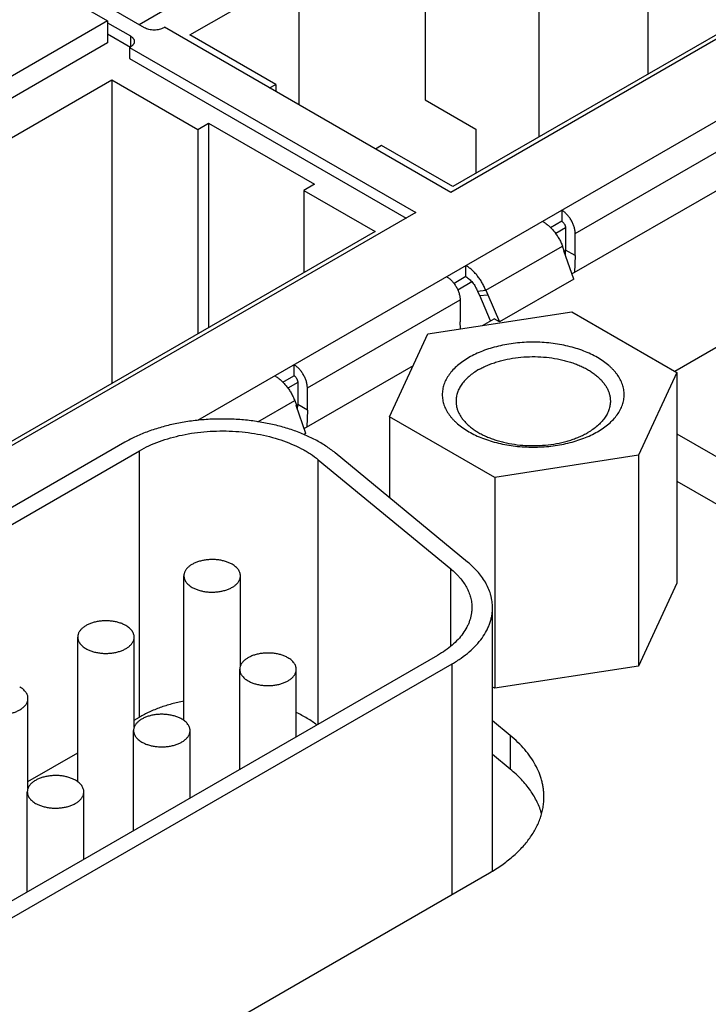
# Model space of a CAD drawing. Header units: inches. Extents: x 0 to 34, y 0 to 22.
# Tile 59 of 103: x 11.869 to 12.369, y 16.616 to 17.331. Entities that reach past the tile are written whole.
import ezdxf

# ---------------------------------------------------------------- set-up
doc = ezdxf.new("R2010")
doc.units = ezdxf.units.IN
doc.header["$LTSCALE"] = 1.87
doc.header["$MEASUREMENT"] = 0
doc.layers.get('0').update_dxf_attribs({"linetype": 'CONTINUOUS'})

msp = doc.modelspace()

# ---------------------------------------------------------------- linework, layer by layer
at = {"color": 7, "linetype": 'CONTINUOUS'}
for p, q in [((12.32512, 17.51215), (12.32512, 17.29162)), ((12.24592, 17.46642), (12.24592, 17.24589)), ((12.34463, 17.07592), (12.98246, 17.44419)), ((12.16352, 17.42238), (12.16352, 17.27291)), ((12.54561, 17.41571), (12.18203, 17.20578)), ((12.64569, 17.41402), (11.99828, 17.04021)), ((12.5161, 17.40188), (12.1837, 17.20997)), ((12.03184, 17.37143), (11.95598, 17.32762)), ((11.99273, 17.32023), (12.07193, 17.36596)), ((12.07193, 17.36596), (12.07193, 17.26936)), ((11.88012, 17.36098), (11.93301, 17.33044)), ((11.95988, 17.32537), (11.89473, 17.36299)), ((11.93301, 17.33044), (11.84755, 17.28109)), ((11.93301, 17.33044), (11.93301, 17.31436)), ((11.93301, 17.32899), (11.94958, 17.31943)), ((11.97435, 17.32569), (11.9738, 17.32537)), ((12.18203, 17.20578), (11.97435, 17.32569)), ((11.93301, 17.32095), (11.94958, 17.31139)), ((11.94958, 17.31943), (11.94958, 17.31139)), ((12.05509, 17.28423), (11.99273, 17.32023)), ((11.93301, 17.31436), (11.84755, 17.26502)), ((11.94958, 17.31139), (11.94902, 17.31107)), ((11.94902, 17.31107), (11.94902, 17.30303)), ((11.94902, 17.31107), (12.1567, 17.19116)), ((11.94902, 17.30303), (12.14974, 17.18714)), ((11.85701, 17.24187), (11.93621, 17.2876)), ((11.93621, 17.2876), (11.93621, 17.06707)), ((11.93621, 17.2876), (11.99857, 17.2516)), ((12.05063, 17.28165), (12.05509, 17.28423)), ((12.05509, 17.28423), (12.05509, 17.27908)), ((12.16352, 17.27291), (12.20026, 17.2517)), ((11.99857, 17.2516), (12.00637, 17.2561)), ((11.99857, 17.2516), (11.99857, 17.10308)), ((12.00637, 17.2561), (12.00637, 17.10758)), ((12.00637, 17.2561), (12.0832, 17.21173)), ((12.20026, 17.2517), (12.20026, 17.21953)), ((12.13192, 17.23986), (12.12747, 17.23729)), ((12.1837, 17.20997), (12.13192, 17.23986)), ((12.27237, 17.17597), (12.38317, 17.23994)), ((12.27004, 17.14659), (12.40781, 17.22614)), ((12.0832, 17.21173), (12.07541, 17.20723)), ((12.07541, 17.20723), (12.07541, 17.14744)), ((12.07541, 17.20723), (12.12719, 17.17734)), ((12.1567, 17.19116), (11.79312, 16.98124)), ((12.26262, 17.19285), (12.26262, 17.18481)), ((12.26262, 17.18481), (12.25458, 17.18017)), ((12.26541, 17.17999), (12.25823, 17.17584)), ((12.26541, 17.17999), (12.26541, 17.16392)), ((12.12719, 17.17734), (11.79479, 16.98542)), ((12.27237, 17.1599), (12.27237, 17.17597)), ((12.20749, 17.13467), (12.26317, 17.16681)), ((12.26437, 17.16339), (12.26317, 17.16681)), ((12.2642, 17.16329), (12.26437, 17.16339)), ((12.27136, 17.14279), (12.2642, 17.16329)), ((12.26525, 17.16027), (12.26541, 17.16392)), ((12.27237, 17.1599), (12.26541, 17.16392)), ((12.27237, 17.1599), (12.27185, 17.14764)), ((12.19303, 17.14463), (12.19303, 17.15266)), ((12.19303, 17.14463), (12.18446, 17.13968)), ((12.19749, 17.14078), (12.18724, 17.13485)), ((12.27136, 17.14279), (12.21753, 17.11171)), ((12.20147, 17.13413), (12.20749, 17.13467)), ((12.20147, 17.13413), (12.20288, 17.13083)), ((12.20288, 17.13083), (12.20891, 17.13136)), ((12.21094, 17.11247), (12.20308, 17.13084)), ((12.20749, 17.13467), (12.20891, 17.13136)), ((12.20891, 17.13136), (12.20907, 17.13146)), ((12.20907, 17.13146), (12.21753, 17.11171)), ((12.07805, 17.06377), (12.18885, 17.12775)), ((12.18885, 17.12775), (12.18885, 17.11168)), ((12.16556, 17.10297), (12.26985, 17.1191)), ((12.26985, 17.1191), (12.34619, 17.07502)), ((12.18908, 17.10661), (12.18885, 17.11168)), ((12.20507, 17.10908), (12.21349, 17.11394)), ((12.21753, 17.11171), (12.21349, 17.11394)), ((12.13762, 17.04276), (12.16556, 17.10297)), ((12.06831, 17.08065), (12.06831, 17.07261)), ((12.07572, 17.0344), (12.15498, 17.08016)), ((12.06027, 17.06797), (12.06831, 17.07261)), ((12.34619, 17.07502), (12.31825, 17.01481)), ((12.34619, 17.07502), (12.34619, 16.92193)), ((12.07109, 17.06779), (12.06391, 17.06365)), ((12.07109, 17.06779), (12.07109, 17.05172)), ((12.07805, 17.0477), (12.07805, 17.06377)), ((12.0422, 17.03923), (12.06885, 17.05462)), ((12.06885, 17.05462), (12.07005, 17.05119)), ((12.07005, 17.05119), (12.06989, 17.0511)), ((12.07705, 17.0306), (12.06989, 17.0511)), ((12.07094, 17.04808), (12.07109, 17.05172)), ((12.07805, 17.0477), (12.07109, 17.05172)), ((12.07805, 17.0477), (12.07754, 17.03545)), ((11.99871, 17.04026), (11.99871, 17.04047)), ((12.13762, 17.04276), (12.13762, 16.98409)), ((12.21396, 16.99868), (12.13762, 17.04276)), ((12.07705, 17.0306), (12.07575, 17.02985)), ((12.34619, 17.03038), (12.50781, 16.93707)), ((11.9456, 17.02428), (11.58498, 16.81606)), ((11.59559, 16.80994), (11.95621, 17.01816)), ((11.95621, 16.82466), (11.95621, 17.01816)), ((12.19433, 16.93733), (12.09823, 17.01657)), ((12.31825, 17.01481), (12.21396, 16.99868)), ((12.31825, 17.01481), (12.31825, 16.86172)), ((12.08594, 16.81952), (12.08594, 17.01161)), ((12.08594, 17.01161), (12.18204, 16.93236)), ((12.21396, 16.99868), (12.21396, 16.84559)), ((12.34619, 16.996), (12.50193, 16.90607)), ((12.18204, 16.87612), (12.18204, 16.93236)), ((11.98846, 16.82223), (11.98846, 16.92728)), ((12.02946, 16.86186), (12.02946, 16.92728)), ((12.34619, 16.92193), (12.31825, 16.86172)), ((12.21241, 16.71289), (12.21241, 16.90421)), ((11.91139, 16.77773), (11.91139, 16.88278)), ((11.95239, 16.81736), (11.95239, 16.88278)), ((12.17252, 16.86951), (11.85304, 16.68505)), ((11.86365, 16.67892), (12.18313, 16.86339)), ((12.02898, 16.78663), (12.02898, 16.85939)), ((12.06998, 16.8103), (12.06998, 16.85939)), ((12.18313, 16.6959), (12.18313, 16.86339)), ((12.31825, 16.86172), (12.21396, 16.84559)), ((12.21396, 16.84559), (12.21241, 16.84648)), ((11.87531, 16.77286), (11.87531, 16.83828)), ((11.95239, 16.82245), (11.95621, 16.82466)), ((12.22529, 16.81133), (12.21241, 16.82195)), ((11.9519, 16.74213), (11.9519, 16.81488)), ((11.9929, 16.7658), (11.9929, 16.81488)), ((12.22529, 16.81133), (12.22529, 16.78684)), ((11.87531, 16.77795), (11.91139, 16.79877)), ((12.22529, 16.78684), (12.21241, 16.79746)), ((11.87483, 16.69763), (11.87483, 16.77038)), ((11.91583, 16.7213), (11.91583, 16.77038)), ((11.88262, 16.52239), (12.21017, 16.71151))]:
    msp.add_line(p, q, dxfattribs=at)
msp.add_arc((11.98742, 17.02092), 0.02257, 59.19297, 59.99601, dxfattribs=at)
for points, knots in [([(10.02726, 16.70187), (10.11359, 16.76145), (10.28854, 16.87946), (10.55607, 17.05203), (10.83013, 17.22112), (11.11058, 17.38663), (11.39727, 17.54849), (11.69008, 17.70662), (11.98885, 17.86095), (12.19089, 17.96075), (12.29286, 18.01)], [0, 0, 0, 0, 0.120166, 0.241737, 0.364703, 0.489054, 0.614777, 0.741854, 0.870268, 1, 1, 1, 1]), ([(10.52661, 17.00262), (10.59696, 17.04755), (10.73904, 17.13668), (10.95516, 17.26763), (11.1752, 17.39638), (11.39908, 17.5229), (11.62675, 17.64716), (11.85812, 17.7691), (12.09314, 17.88871), (12.25156, 17.96655), (12.33136, 18.00507)], [0, 0, 0, 0, 0.121238, 0.243569, 0.366985, 0.491479, 0.617038, 0.743653, 0.871311, 1, 1, 1, 1]), ([(11.9738, 17.32537), (11.97332, 17.3251), (11.97228, 17.32461), (11.97058, 17.3241), (11.96874, 17.32378), (11.96684, 17.32367), (11.96493, 17.32378), (11.96309, 17.3241), (11.96139, 17.32461), (11.96035, 17.3251), (11.95988, 17.32537)], [0, 0, 0, 0, 0.114157, 0.237327, 0.366976, 0.5, 0.633024, 0.762673, 0.885843, 1, 1, 1, 1]), ([(11.94958, 17.31943), (11.9498, 17.3193), (11.95022, 17.31903), (11.9508, 17.31858), (11.9513, 17.3181), (11.95171, 17.3176), (11.95204, 17.31707), (11.95228, 17.31653), (11.95243, 17.31597), (11.95246, 17.31559), (11.95246, 17.31541)], [0, 0, 0, 0, 0.148595, 0.289498, 0.422715, 0.548636, 0.667995, 0.781934, 0.891985, 1, 1, 1, 1]), ([(11.95246, 17.31541), (11.95246, 17.31522), (11.95243, 17.31484), (11.95228, 17.31429), (11.95204, 17.31374), (11.95171, 17.31322), (11.9513, 17.31271), (11.9508, 17.31223), (11.95022, 17.31178), (11.9498, 17.31152), (11.94958, 17.31139)], [0, 0, 0, 0, 0.108015, 0.218066, 0.332005, 0.451364, 0.577285, 0.710502, 0.851405, 1, 1, 1, 1]), ([(12.27237, 17.17597), (12.27237, 17.17635), (12.27233, 17.17712), (12.27219, 17.17829), (12.27196, 17.17949), (12.27152, 17.18114), (12.27076, 17.18321), (12.26956, 17.1856), (12.26809, 17.18784), (12.26668, 17.18953), (12.26547, 17.19073), (12.26455, 17.19153), (12.2636, 17.19224), (12.26295, 17.19266), (12.26262, 17.19285)], [0, 0, 0, 0, 0.055848, 0.114203, 0.174819, 0.237403, 0.367011, 0.499995, 0.632979, 0.76259, 0.825175, 0.885793, 0.944149, 1, 1, 1, 1]), ([(12.2487, 17.18481), (12.24946, 17.18437), (12.25095, 17.18339), (12.25309, 17.18166), (12.25515, 17.17965), (12.2571, 17.17741), (12.25891, 17.17496), (12.26055, 17.17236), (12.26199, 17.16964), (12.2628, 17.16776), (12.26317, 17.16681)], [0, 0, 0, 0, 0.110843, 0.228059, 0.350711, 0.477628, 0.607476, 0.738815, 0.870152, 1, 1, 1, 1]), ([(12.26262, 17.18481), (12.26281, 17.1847), (12.26319, 17.18444), (12.26371, 17.18395), (12.26419, 17.18338), (12.2646, 17.18274), (12.26495, 17.18206), (12.26521, 17.18136), (12.26537, 17.18067), (12.26541, 17.18021), (12.26541, 17.17999)], [0, 0, 0, 0, 0.11416, 0.237328, 0.36698, 0.500005, 0.633029, 0.762679, 0.885844, 1, 1, 1, 1]), ([(12.20749, 17.13467), (12.20712, 17.13561), (12.20631, 17.13749), (12.20487, 17.14021), (12.20323, 17.14282), (12.20142, 17.14526), (12.19947, 17.14751), (12.19741, 17.14951), (12.19527, 17.15124), (12.19378, 17.15223), (12.19303, 17.15266)], [0, 0, 0, 0, 0.129848, 0.261185, 0.392524, 0.522372, 0.649289, 0.771941, 0.889157, 1, 1, 1, 1]), ([(12.17911, 17.14462), (12.17943, 17.14444), (12.18008, 17.14402), (12.18103, 17.14331), (12.18195, 17.14251), (12.18317, 17.14131), (12.18458, 17.13961), (12.18604, 17.13738), (12.18725, 17.13499), (12.18801, 17.13292), (12.18844, 17.13127), (12.18868, 17.13007), (12.18882, 17.1289), (12.18885, 17.12812), (12.18885, 17.12775)], [0, 0, 0, 0, 0.055851, 0.114207, 0.174825, 0.23741, 0.367021, 0.500005, 0.632989, 0.762597, 0.825181, 0.885797, 0.944152, 1, 1, 1, 1]), ([(12.19303, 17.14463), (12.19347, 17.14437), (12.19434, 17.1438), (12.19558, 17.14279), (12.19679, 17.14162), (12.19793, 17.14031), (12.19898, 17.13888), (12.19994, 17.13736), (12.20077, 17.13578), (12.20125, 17.13468), (12.20147, 17.13413)], [0, 0, 0, 0, 0.110843, 0.228059, 0.350711, 0.477628, 0.607476, 0.738815, 0.870152, 1, 1, 1, 1]), ([(12.28858, 17.03194), (12.29006, 17.0328), (12.2929, 17.0346), (12.29677, 17.0376), (12.30012, 17.0408), (12.30291, 17.04419), (12.30478, 17.04717), (12.30595, 17.04961), (12.30666, 17.05144), (12.30722, 17.05328), (12.30761, 17.05514), (12.30785, 17.05701), (12.30793, 17.05889), (12.30785, 17.06076), (12.30761, 17.06263), (12.30722, 17.0645), (12.30666, 17.06634), (12.30595, 17.06817), (12.30478, 17.07061), (12.30331, 17.07296), (12.30157, 17.07521), (12.30012, 17.07688), (12.29852, 17.07851), (12.29617, 17.08065), (12.2929, 17.08318), (12.28854, 17.08594), (12.28373, 17.08845), (12.27853, 17.09066), (12.27298, 17.09258), (12.26713, 17.09417), (12.26104, 17.09542), (12.25476, 17.09633), (12.24837, 17.09687), (12.24191, 17.09706), (12.23545, 17.09687), (12.22905, 17.09633), (12.22278, 17.09542), (12.21669, 17.09417), (12.21084, 17.09258), (12.20528, 17.09066), (12.20008, 17.08845), (12.1968, 17.08674), (12.19524, 17.08584)], [0, 0, 0, 0, 0.030987, 0.060365, 0.088145, 0.114402, 0.13929, 0.151301, 0.163066, 0.174628, 0.186033, 0.197332, 0.208576, 0.219821, 0.23112, 0.242525, 0.254087, 0.265852, 0.277862, 0.302751, 0.315703, 0.32902, 0.342719, 0.356811, 0.386189, 0.417176, 0.44972, 0.483723, 0.519044, 0.555512, 0.592926, 0.631068, 0.669704, 0.708588, 0.747472, 0.786108, 0.82425, 0.861664, 0.898132, 0.933453, 0.967456, 1, 1, 1, 1]), ([(12.19524, 17.08584), (12.19375, 17.08498), (12.19092, 17.08318), (12.18704, 17.08018), (12.18369, 17.07698), (12.1809, 17.07359), (12.17904, 17.07061), (12.17787, 17.06817), (12.17715, 17.06634), (12.1766, 17.0645), (12.1762, 17.06263), (12.17596, 17.06076), (12.17588, 17.05889), (12.17596, 17.05701), (12.1762, 17.05514), (12.1766, 17.05328), (12.17715, 17.05144), (12.17787, 17.04961), (12.17904, 17.04717), (12.18051, 17.04482), (12.18224, 17.04257), (12.1837, 17.0409), (12.1853, 17.03927), (12.18764, 17.03713), (12.19092, 17.0346), (12.19528, 17.03184), (12.20008, 17.02933), (12.20528, 17.02711), (12.21084, 17.0252), (12.21669, 17.02361), (12.22278, 17.02235), (12.22905, 17.02145), (12.23545, 17.0209), (12.24191, 17.02072), (12.24837, 17.0209), (12.25476, 17.02145), (12.26104, 17.02235), (12.26713, 17.02361), (12.27298, 17.0252), (12.27853, 17.02711), (12.28373, 17.02933), (12.28701, 17.03104), (12.28858, 17.03194)], [0, 0, 0, 0, 0.030987, 0.060365, 0.088145, 0.114402, 0.13929, 0.151301, 0.163066, 0.174628, 0.186033, 0.197332, 0.208576, 0.219821, 0.23112, 0.242525, 0.254087, 0.265852, 0.277862, 0.302751, 0.315703, 0.32902, 0.342719, 0.356811, 0.386189, 0.417176, 0.44972, 0.483723, 0.519044, 0.555512, 0.592926, 0.631068, 0.669704, 0.708588, 0.747472, 0.786108, 0.82425, 0.861664, 0.898132, 0.933453, 0.967456, 1, 1, 1, 1]), ([(12.20231, 17.07704), (12.2033, 17.07761), (12.20535, 17.07871), (12.20857, 17.08019), (12.21197, 17.08153), (12.21553, 17.08273), (12.21923, 17.08377), (12.22437, 17.08496), (12.23102, 17.08601), (12.23917, 17.08659), (12.24738, 17.08647), (12.25547, 17.08567), (12.26203, 17.08442), (12.26707, 17.08309), (12.27068, 17.08195), (12.27413, 17.08065), (12.27741, 17.07922), (12.2805, 17.07764), (12.28338, 17.07594), (12.28604, 17.07412), (12.28846, 17.0722), (12.29063, 17.07017), (12.29254, 17.06806), (12.29417, 17.06587), (12.29552, 17.06361), (12.29658, 17.0613), (12.29734, 17.05895), (12.2978, 17.05657), (12.29791, 17.05497), (12.29791, 17.05418)], [0, 0, 0, 0, 0.030667, 0.062393, 0.095109, 0.128734, 0.163175, 0.198326, 0.270281, 0.343636, 0.417345, 0.490347, 0.561612, 0.596302, 0.63021, 0.663239, 0.695303, 0.726329, 0.756262, 0.785065, 0.812721, 0.839239, 0.864656, 0.889036, 0.912479, 0.935118, 0.957118, 0.978673, 1, 1, 1, 1]), ([(12.07805, 17.06377), (12.07805, 17.06415), (12.07802, 17.06492), (12.07788, 17.0661), (12.07764, 17.0673), (12.07721, 17.06895), (12.07645, 17.07101), (12.07524, 17.0734), (12.07378, 17.07564), (12.07237, 17.07733), (12.07116, 17.07853), (12.07023, 17.07934), (12.06929, 17.08005), (12.06864, 17.08046), (12.06831, 17.08065)], [0, 0, 0, 0, 0.055848, 0.114203, 0.174819, 0.237403, 0.367011, 0.499995, 0.632979, 0.76259, 0.825175, 0.885793, 0.944149, 1, 1, 1, 1]), ([(12.05439, 17.07261), (12.05514, 17.07218), (12.05664, 17.0712), (12.05877, 17.06946), (12.06083, 17.06746), (12.06279, 17.06522), (12.0646, 17.06277), (12.06623, 17.06017), (12.06767, 17.05744), (12.06849, 17.05557), (12.06885, 17.05462)], [0, 0, 0, 0, 0.110843, 0.228059, 0.350711, 0.477628, 0.607476, 0.738815, 0.870152, 1, 1, 1, 1]), ([(12.06831, 17.07261), (12.0685, 17.0725), (12.06888, 17.07224), (12.06939, 17.07176), (12.06987, 17.07118), (12.07029, 17.07054), (12.07063, 17.06986), (12.07089, 17.06916), (12.07105, 17.06847), (12.07109, 17.06801), (12.07109, 17.06779)], [0, 0, 0, 0, 0.11416, 0.237328, 0.36698, 0.500005, 0.633029, 0.762679, 0.885844, 1, 1, 1, 1]), ([(12.20231, 17.07704), (12.20105, 17.07631), (12.19864, 17.07479), (12.19536, 17.07224), (12.19251, 17.06952), (12.19014, 17.06665), (12.18856, 17.06412), (12.18757, 17.06205), (12.18697, 17.0605), (12.18649, 17.05893), (12.18616, 17.05735), (12.18595, 17.05577), (12.18591, 17.0547), (12.18591, 17.05418)], [0, 0, 0, 0, 0.148564, 0.289416, 0.422602, 0.548488, 0.667814, 0.725399, 0.781805, 0.837237, 0.891918, 0.946088, 1, 1, 1, 1]), ([(12.18591, 17.05418), (12.18591, 17.05338), (12.18601, 17.05178), (12.18647, 17.0494), (12.18723, 17.04705), (12.18829, 17.04474), (12.18964, 17.04248), (12.19127, 17.04029), (12.19318, 17.03818), (12.19535, 17.03615), (12.19777, 17.03423), (12.20043, 17.03241), (12.20331, 17.03071), (12.2064, 17.02913), (12.20968, 17.0277), (12.21314, 17.0264), (12.21675, 17.02526), (12.22179, 17.02393), (12.22835, 17.02268), (12.23644, 17.02188), (12.24464, 17.02176), (12.25279, 17.02234), (12.25944, 17.02339), (12.26458, 17.02458), (12.26829, 17.02562), (12.27185, 17.02682), (12.27524, 17.02816), (12.27846, 17.02964), (12.28052, 17.03074), (12.2815, 17.03131)], [0, 0, 0, 0, 0.021327, 0.042882, 0.064882, 0.087521, 0.110964, 0.135344, 0.160761, 0.187279, 0.214935, 0.243738, 0.273671, 0.304697, 0.336761, 0.36979, 0.403698, 0.438388, 0.509653, 0.582655, 0.656364, 0.729719, 0.801674, 0.836825, 0.871266, 0.904891, 0.937607, 0.969333, 1, 1, 1, 1]), ([(12.29791, 17.05418), (12.29791, 17.05365), (12.29786, 17.05258), (12.29766, 17.051), (12.29732, 17.04942), (12.29685, 17.04785), (12.29624, 17.0463), (12.29525, 17.04423), (12.29367, 17.0417), (12.2913, 17.03883), (12.28846, 17.03611), (12.28517, 17.03357), (12.28277, 17.03204), (12.2815, 17.03131)], [0, 0, 0, 0, 0.053912, 0.108082, 0.162763, 0.218195, 0.274601, 0.332186, 0.451512, 0.577398, 0.710584, 0.851436, 1, 1, 1, 1]), ([(12.09823, 17.01657), (12.09608, 17.01835), (12.09265, 17.02085), (12.08778, 17.02389), (12.08248, 17.02684), (12.07536, 17.0302), (12.06623, 17.03362), (12.05652, 17.03645), (12.04633, 17.03865), (12.03579, 17.04021), (12.02501, 17.04109), (12.01414, 17.04129), (12.00329, 17.04082), (11.99259, 17.03966), (11.98217, 17.03785), (11.97216, 17.03539), (11.96267, 17.03232), (11.9538, 17.02867), (11.94824, 17.02581), (11.9456, 17.02428)], [0, 0, 0, 0, 0.052041, 0.079236, 0.107191, 0.165271, 0.226035, 0.289138, 0.354166, 0.420653, 0.488097, 0.55597, 0.623735, 0.690858, 0.75682, 0.821132, 0.883346, 0.943073, 1, 1, 1, 1]), ([(11.95621, 17.01816), (11.95845, 17.01945), (11.96318, 17.02189), (11.97071, 17.02499), (11.97878, 17.0276), (11.9873, 17.02969), (11.99615, 17.03123), (12.00524, 17.03221), (12.01446, 17.03262), (12.02371, 17.03245), (12.03287, 17.03169), (12.04183, 17.03037), (12.05049, 17.0285), (12.05875, 17.02609), (12.06651, 17.02318), (12.07256, 17.02033), (12.07706, 17.01782), (12.0812, 17.01524), (12.08412, 17.01311), (12.08594, 17.01161)], [0, 0, 0, 0, 0.056928, 0.116654, 0.178868, 0.24318, 0.309142, 0.376265, 0.44403, 0.511903, 0.579347, 0.645834, 0.710862, 0.773965, 0.834729, 0.892809, 0.920764, 0.947959, 1, 1, 1, 1]), ([(12.02346, 16.93565), (12.02272, 16.93608), (12.02114, 16.93685), (12.0186, 16.93778), (12.01584, 16.93847), (12.01295, 16.93893), (12.00996, 16.93915), (12.00696, 16.9391), (12.004, 16.93881), (12.00114, 16.93827), (11.99845, 16.93749), (11.99599, 16.9365), (11.9938, 16.93531), (11.9922, 16.93415), (11.99112, 16.93314), (11.99021, 16.93213), (11.98947, 16.93104), (11.98895, 16.92989), (11.98867, 16.92903), (11.9885, 16.92816), (11.98846, 16.92757), (11.98846, 16.92728)], [0, 0, 0, 0, 0.062381, 0.128715, 0.198304, 0.270276, 0.343649, 0.417376, 0.490396, 0.561679, 0.630272, 0.695357, 0.756302, 0.812737, 0.839262, 0.864684, 0.912458, 0.935103, 0.957108, 0.978668, 1, 1, 1, 1]), ([(12.02946, 16.92728), (12.02946, 16.92767), (12.02939, 16.92845), (12.02909, 16.92961), (12.0286, 16.93075), (12.02791, 16.93185), (12.02704, 16.9329), (12.026, 16.93389), (12.0248, 16.93483), (12.02392, 16.93538), (12.02346, 16.93565)], [0, 0, 0, 0, 0.108015, 0.218066, 0.332005, 0.451364, 0.577284, 0.710504, 0.851399, 1, 1, 1, 1]), ([(12.21241, 16.90421), (12.21241, 16.90495), (12.21237, 16.90642), (12.21215, 16.90862), (12.21178, 16.91082), (12.2111, 16.91376), (12.20987, 16.9174), (12.20784, 16.92167), (12.20525, 16.92583), (12.20267, 16.92915), (12.20035, 16.93174), (12.19781, 16.93432), (12.19576, 16.93615), (12.19433, 16.93733)], [0, 0, 0, 0, 0.056553, 0.113271, 0.170315, 0.227842, 0.344885, 0.465555, 0.590772, 0.721261, 0.788671, 0.857581, 1, 1, 1, 1]), ([(12.18204, 16.93236), (12.18326, 16.93136), (12.185, 16.92981), (12.18716, 16.92761), (12.18913, 16.92541), (12.19132, 16.92259), (12.19352, 16.91905), (12.19525, 16.91542), (12.1965, 16.91173), (12.19725, 16.90798), (12.19741, 16.90546), (12.19741, 16.90421)], [0, 0, 0, 0, 0.142436, 0.211355, 0.278773, 0.409278, 0.53451, 0.655195, 0.772252, 0.886777, 1, 1, 1, 1]), ([(11.98846, 16.92728), (11.98846, 16.92689), (11.98853, 16.92611), (11.98883, 16.92495), (11.98933, 16.92381), (11.99001, 16.92271), (11.99088, 16.92166), (11.99192, 16.92067), (11.99312, 16.91974), (11.994, 16.91918), (11.99446, 16.91891)], [0, 0, 0, 0, 0.108015, 0.218066, 0.332005, 0.451364, 0.577284, 0.710504, 0.851399, 1, 1, 1, 1]), ([(11.99446, 16.91891), (11.9952, 16.91849), (11.99678, 16.91771), (11.99933, 16.91679), (12.00208, 16.91609), (12.00498, 16.91563), (12.00796, 16.91542), (12.01096, 16.91546), (12.01392, 16.91575), (12.01678, 16.91629), (12.01947, 16.91707), (12.02194, 16.91806), (12.02413, 16.91925), (12.02572, 16.92042), (12.0268, 16.92143), (12.02771, 16.92244), (12.02845, 16.92353), (12.02898, 16.92467), (12.02925, 16.92553), (12.02942, 16.9264), (12.02946, 16.92699), (12.02946, 16.92728)], [0, 0, 0, 0, 0.062381, 0.128715, 0.198304, 0.270276, 0.343649, 0.417376, 0.490396, 0.561679, 0.630272, 0.695357, 0.756302, 0.812737, 0.839262, 0.864684, 0.912458, 0.935103, 0.957108, 0.978668, 1, 1, 1, 1]), ([(12.19741, 16.90421), (12.19741, 16.90341), (12.19735, 16.9018), (12.19704, 16.89939), (12.19652, 16.89699), (12.19581, 16.89461), (12.19489, 16.89226), (12.19338, 16.88912), (12.19098, 16.88528), (12.18739, 16.88092), (12.18307, 16.87679), (12.17808, 16.87293), (12.17444, 16.87062), (12.17252, 16.86951)], [0, 0, 0, 0, 0.053912, 0.108082, 0.162763, 0.218195, 0.274601, 0.332186, 0.451512, 0.577398, 0.710584, 0.851437, 1, 1, 1, 1]), ([(12.18313, 16.86339), (12.18538, 16.86469), (12.18967, 16.86741), (12.19554, 16.87195), (12.20062, 16.87681), (12.20485, 16.88194), (12.20767, 16.88646), (12.20944, 16.89015), (12.21052, 16.89292), (12.21137, 16.89572), (12.21197, 16.89854), (12.21233, 16.90137), (12.21241, 16.90327), (12.21241, 16.90421)], [0, 0, 0, 0, 0.148563, 0.289416, 0.422602, 0.548488, 0.667814, 0.725399, 0.781805, 0.837237, 0.891918, 0.946088, 1, 1, 1, 1]), ([(11.94638, 16.89115), (11.94565, 16.89157), (11.94407, 16.89235), (11.94152, 16.89327), (11.93877, 16.89397), (11.93587, 16.89443), (11.93289, 16.89464), (11.92988, 16.8946), (11.92692, 16.89431), (11.92407, 16.89377), (11.92138, 16.89299), (11.91891, 16.892), (11.91672, 16.89081), (11.91513, 16.88964), (11.91405, 16.88863), (11.91314, 16.88762), (11.9124, 16.88653), (11.91187, 16.88539), (11.91159, 16.88453), (11.91142, 16.88366), (11.91139, 16.88307), (11.91139, 16.88278)], [0, 0, 0, 0, 0.062381, 0.128715, 0.198304, 0.270276, 0.343649, 0.417376, 0.490396, 0.561679, 0.630272, 0.695357, 0.756302, 0.812737, 0.839262, 0.864684, 0.912458, 0.935103, 0.957108, 0.978668, 1, 1, 1, 1]), ([(11.95239, 16.88278), (11.95239, 16.88317), (11.95232, 16.88395), (11.95202, 16.88511), (11.95152, 16.88625), (11.95084, 16.88734), (11.94997, 16.8884), (11.94893, 16.88939), (11.94772, 16.89032), (11.94684, 16.89088), (11.94638, 16.89115)], [0, 0, 0, 0, 0.108015, 0.218066, 0.332005, 0.451364, 0.577284, 0.710504, 0.851399, 1, 1, 1, 1]), ([(11.91139, 16.88278), (11.91139, 16.88239), (11.91145, 16.88161), (11.91175, 16.88045), (11.91225, 16.87931), (11.91294, 16.87821), (11.9138, 16.87716), (11.91484, 16.87617), (11.91605, 16.87523), (11.91693, 16.87468), (11.91739, 16.87441)], [0, 0, 0, 0, 0.108015, 0.218066, 0.332005, 0.451364, 0.577284, 0.710504, 0.851399, 1, 1, 1, 1]), ([(11.91739, 16.87441), (11.91813, 16.87398), (11.91971, 16.87321), (11.92225, 16.87228), (11.925, 16.87158), (11.9279, 16.87113), (11.93088, 16.87091), (11.93389, 16.87096), (11.93685, 16.87125), (11.93971, 16.87179), (11.94239, 16.87257), (11.94486, 16.87356), (11.94705, 16.87475), (11.94864, 16.87591), (11.94972, 16.87692), (11.95063, 16.87793), (11.95137, 16.87902), (11.9519, 16.88017), (11.95218, 16.88103), (11.95235, 16.8819), (11.95239, 16.88249), (11.95239, 16.88278)], [0, 0, 0, 0, 0.062381, 0.128715, 0.198304, 0.270276, 0.343649, 0.417376, 0.490396, 0.561679, 0.630272, 0.695357, 0.756302, 0.812737, 0.839262, 0.864684, 0.912458, 0.935103, 0.957108, 0.978668, 1, 1, 1, 1]), ([(12.06397, 16.86775), (12.06324, 16.86818), (12.06166, 16.86896), (12.05911, 16.86988), (12.05636, 16.87058), (12.05346, 16.87104), (12.05048, 16.87125), (12.04748, 16.87121), (12.04451, 16.87091), (12.04166, 16.87037), (12.03897, 16.8696), (12.0365, 16.8686), (12.03431, 16.86741), (12.03272, 16.86625), (12.03164, 16.86524), (12.03073, 16.86423), (12.02999, 16.86314), (12.02946, 16.86199), (12.02918, 16.86113), (12.02902, 16.86026), (12.02898, 16.85968), (12.02898, 16.85939)], [0, 0, 0, 0, 0.062381, 0.128715, 0.198304, 0.270276, 0.343649, 0.417376, 0.490396, 0.561679, 0.630272, 0.695357, 0.756302, 0.812737, 0.839262, 0.864684, 0.912458, 0.935103, 0.957108, 0.978668, 1, 1, 1, 1]), ([(12.06998, 16.85939), (12.06998, 16.85977), (12.06991, 16.86056), (12.06961, 16.86172), (12.06911, 16.86285), (12.06843, 16.86395), (12.06756, 16.865), (12.06652, 16.866), (12.06532, 16.86693), (12.06444, 16.86749), (12.06397, 16.86775)], [0, 0, 0, 0, 0.108015, 0.218066, 0.332005, 0.451364, 0.577284, 0.710504, 0.851399, 1, 1, 1, 1]), ([(12.02898, 16.85939), (12.02898, 16.859), (12.02905, 16.85821), (12.02935, 16.85705), (12.02984, 16.85592), (12.03053, 16.85482), (12.0314, 16.85377), (12.03244, 16.85277), (12.03364, 16.85184), (12.03452, 16.85128), (12.03498, 16.85102)], [0, 0, 0, 0, 0.108015, 0.218066, 0.332005, 0.451364, 0.577284, 0.710504, 0.851399, 1, 1, 1, 1]), ([(12.03498, 16.85102), (12.03572, 16.85059), (12.0373, 16.84981), (12.03984, 16.84889), (12.04259, 16.84819), (12.04549, 16.84773), (12.04848, 16.84752), (12.05148, 16.84756), (12.05444, 16.84786), (12.0573, 16.8484), (12.05999, 16.84917), (12.06245, 16.85017), (12.06464, 16.85136), (12.06623, 16.85252), (12.06731, 16.85353), (12.06823, 16.85454), (12.06897, 16.85563), (12.06949, 16.85678), (12.06977, 16.85764), (12.06994, 16.85851), (12.06998, 16.85909), (12.06998, 16.85939)], [0, 0, 0, 0, 0.062381, 0.128715, 0.198304, 0.270276, 0.343649, 0.417376, 0.490396, 0.561679, 0.630272, 0.695357, 0.756302, 0.812737, 0.839262, 0.864684, 0.912458, 0.935103, 0.957108, 0.978668, 1, 1, 1, 1]), ([(11.87531, 16.83828), (11.87531, 16.83867), (11.87524, 16.83945), (11.87494, 16.84061), (11.87445, 16.84175), (11.87376, 16.84284), (11.87289, 16.8439), (11.87185, 16.84489), (11.87065, 16.84582), (11.86977, 16.84638), (11.86931, 16.84665)], [0, 0, 0, 0, 0.108015, 0.218066, 0.332005, 0.451364, 0.577284, 0.710504, 0.851399, 1, 1, 1, 1]), ([(11.84032, 16.82991), (11.84105, 16.82948), (11.84263, 16.8287), (11.84518, 16.82778), (11.84793, 16.82708), (11.85083, 16.82662), (11.85381, 16.82641), (11.85681, 16.82646), (11.85978, 16.82675), (11.86263, 16.82729), (11.86532, 16.82807), (11.86779, 16.82906), (11.86998, 16.83025), (11.87157, 16.83141), (11.87265, 16.83242), (11.87356, 16.83343), (11.8743, 16.83452), (11.87483, 16.83567), (11.87511, 16.83653), (11.87527, 16.8374), (11.87531, 16.83799), (11.87531, 16.83828)], [0, 0, 0, 0, 0.062381, 0.128715, 0.198304, 0.270276, 0.343649, 0.417376, 0.490396, 0.561679, 0.630272, 0.695357, 0.756302, 0.812737, 0.839262, 0.864684, 0.912458, 0.935103, 0.957108, 0.978668, 1, 1, 1, 1]), ([(11.98845, 16.83632), (11.98547, 16.83572), (11.97965, 16.83434), (11.97126, 16.83169), (11.96343, 16.82851), (11.95853, 16.826), (11.95621, 16.82466)], [0, 0, 0, 0, 0.26472, 0.520724, 0.766281, 1, 1, 1, 1]), ([(11.9869, 16.82325), (11.98616, 16.82368), (11.98458, 16.82446), (11.98204, 16.82538), (11.97929, 16.82608), (11.97639, 16.82654), (11.97341, 16.82675), (11.9704, 16.82671), (11.96744, 16.82641), (11.96458, 16.82587), (11.96189, 16.8251), (11.95943, 16.8241), (11.95724, 16.82291), (11.95565, 16.82175), (11.95457, 16.82074), (11.95365, 16.81973), (11.95291, 16.81864), (11.95239, 16.81749), (11.95211, 16.81663), (11.95194, 16.81576), (11.9519, 16.81517), (11.9519, 16.81488)], [0, 0, 0, 0, 0.062381, 0.128715, 0.198304, 0.270276, 0.343649, 0.417376, 0.490396, 0.561679, 0.630272, 0.695357, 0.756302, 0.812737, 0.839262, 0.864684, 0.912458, 0.935103, 0.957108, 0.978668, 1, 1, 1, 1]), ([(11.9929, 16.81488), (11.9929, 16.81527), (11.99284, 16.81606), (11.99253, 16.81722), (11.99204, 16.81835), (11.99135, 16.81945), (11.99048, 16.8205), (11.98944, 16.8215), (11.98824, 16.82243), (11.98736, 16.82299), (11.9869, 16.82325)], [0, 0, 0, 0, 0.108015, 0.218066, 0.332005, 0.451364, 0.577284, 0.710504, 0.851399, 1, 1, 1, 1]), ([(12.08492, 16.81893), (12.08383, 16.81979), (12.08156, 16.82146), (12.07794, 16.8238), (12.07408, 16.826), (12.07138, 16.82735), (12.07, 16.828)], [0, 0, 0, 0, 0.237674, 0.48368, 0.737879, 1, 1, 1, 1]), ([(11.9519, 16.81488), (11.9519, 16.8145), (11.95197, 16.81371), (11.95227, 16.81255), (11.95277, 16.81142), (11.95345, 16.81032), (11.95432, 16.80927), (11.95536, 16.80827), (11.95657, 16.80734), (11.95745, 16.80678), (11.95791, 16.80651)], [0, 0, 0, 0, 0.108015, 0.218066, 0.332005, 0.451364, 0.577284, 0.710504, 0.851399, 1, 1, 1, 1]), ([(11.95791, 16.80651), (11.95864, 16.80609), (11.96022, 16.80531), (11.96277, 16.80439), (11.96552, 16.80369), (11.96842, 16.80323), (11.9714, 16.80302), (11.97441, 16.80306), (11.97737, 16.80336), (11.98022, 16.8039), (11.98291, 16.80467), (11.98538, 16.80566), (11.98757, 16.80686), (11.98916, 16.80802), (11.99024, 16.80903), (11.99115, 16.81004), (11.99189, 16.81113), (11.99242, 16.81228), (11.9927, 16.81314), (11.99287, 16.81401), (11.9929, 16.81459), (11.9929, 16.81488)], [0, 0, 0, 0, 0.062381, 0.128715, 0.198304, 0.270276, 0.343649, 0.417376, 0.490396, 0.561679, 0.630272, 0.695357, 0.756302, 0.812737, 0.839262, 0.864684, 0.912458, 0.935103, 0.957108, 0.978668, 1, 1, 1, 1]), ([(12.24971, 16.76663), (12.24971, 16.76762), (12.24964, 16.76961), (12.24934, 16.77258), (12.24885, 16.77555), (12.24816, 16.7785), (12.24728, 16.78144), (12.24583, 16.78535), (12.24353, 16.79019), (12.24003, 16.79581), (12.2358, 16.80125), (12.23087, 16.80648), (12.22722, 16.80974), (12.22529, 16.81133)], [0, 0, 0, 0, 0.056552, 0.113269, 0.170311, 0.227837, 0.285997, 0.344933, 0.465601, 0.590815, 0.721302, 0.857584, 1, 1, 1, 1]), ([(12.24803, 16.75437), (12.24763, 16.75584), (12.24667, 16.75877), (12.24482, 16.76306), (12.24256, 16.76729), (12.23894, 16.7729), (12.23454, 16.77823), (12.22949, 16.78324), (12.22673, 16.78565), (12.22529, 16.78684)], [0, 0, 0, 0, 0.113381, 0.229233, 0.348078, 0.470366, 0.726503, 0.861024, 1, 1, 1, 1]), ([(11.90982, 16.77875), (11.90909, 16.77918), (11.90751, 16.77996), (11.90496, 16.78088), (11.90221, 16.78158), (11.89931, 16.78204), (11.89633, 16.78225), (11.89333, 16.7822), (11.89036, 16.78191), (11.88751, 16.78137), (11.88482, 16.78059), (11.88235, 16.7796), (11.88016, 16.77841), (11.87857, 16.77725), (11.87749, 16.77624), (11.87658, 16.77523), (11.87584, 16.77414), (11.87531, 16.77299), (11.87503, 16.77213), (11.87487, 16.77126), (11.87483, 16.77067), (11.87483, 16.77038)], [0, 0, 0, 0, 0.062381, 0.128715, 0.198304, 0.270276, 0.343649, 0.417376, 0.490396, 0.561679, 0.630272, 0.695357, 0.756302, 0.812737, 0.839262, 0.864684, 0.912458, 0.935103, 0.957108, 0.978668, 1, 1, 1, 1]), ([(11.91583, 16.77038), (11.91583, 16.77077), (11.91576, 16.77156), (11.91546, 16.77271), (11.91496, 16.77385), (11.91428, 16.77495), (11.91341, 16.776), (11.91237, 16.777), (11.91117, 16.77793), (11.91029, 16.77848), (11.90982, 16.77875)], [0, 0, 0, 0, 0.108015, 0.218066, 0.332005, 0.451364, 0.577284, 0.710504, 0.851399, 1, 1, 1, 1]), ([(11.87483, 16.77038), (11.87483, 16.76999), (11.8749, 16.76921), (11.8752, 16.76805), (11.87569, 16.76691), (11.87638, 16.76582), (11.87725, 16.76476), (11.87829, 16.76377), (11.87949, 16.76284), (11.88037, 16.76228), (11.88083, 16.76201)], [0, 0, 0, 0, 0.108015, 0.218066, 0.332005, 0.451364, 0.577284, 0.710504, 0.851399, 1, 1, 1, 1]), ([(11.88083, 16.76201), (11.88157, 16.76159), (11.88315, 16.76081), (11.88569, 16.75989), (11.88845, 16.75919), (11.89134, 16.75873), (11.89433, 16.75852), (11.89733, 16.75856), (11.90029, 16.75885), (11.90315, 16.75939), (11.90584, 16.76017), (11.9083, 16.76116), (11.91049, 16.76235), (11.91208, 16.76352), (11.91317, 16.76453), (11.91408, 16.76554), (11.91482, 16.76663), (11.91534, 16.76777), (11.91562, 16.76863), (11.91579, 16.76951), (11.91583, 16.77009), (11.91583, 16.77038)], [0, 0, 0, 0, 0.062381, 0.128715, 0.198304, 0.270276, 0.343649, 0.417376, 0.490396, 0.561679, 0.630272, 0.695357, 0.756302, 0.812737, 0.839262, 0.864684, 0.912458, 0.935103, 0.957108, 0.978668, 1, 1, 1, 1]), ([(12.21017, 16.71151), (12.21321, 16.71327), (12.21762, 16.71606), (12.22313, 16.72013), (12.22815, 16.72424), (12.23272, 16.72862), (12.23675, 16.73324), (12.23945, 16.73674), (12.24184, 16.74031), (12.24392, 16.74395), (12.2457, 16.74764), (12.24715, 16.75138), (12.24829, 16.75516), (12.24911, 16.75896), (12.2496, 16.76279), (12.24971, 16.76535), (12.24971, 16.76663)], [0, 0, 0, 0, 0.148537, 0.21994, 0.289409, 0.422571, 0.486408, 0.548496, 0.608941, 0.667873, 0.725447, 0.781844, 0.837266, 0.891937, 0.946098, 1, 1, 1, 1])]:
    msp.add_open_spline(points, degree=3, knots=knots, dxfattribs=at)

doc.saveas('drawing.dxf')
